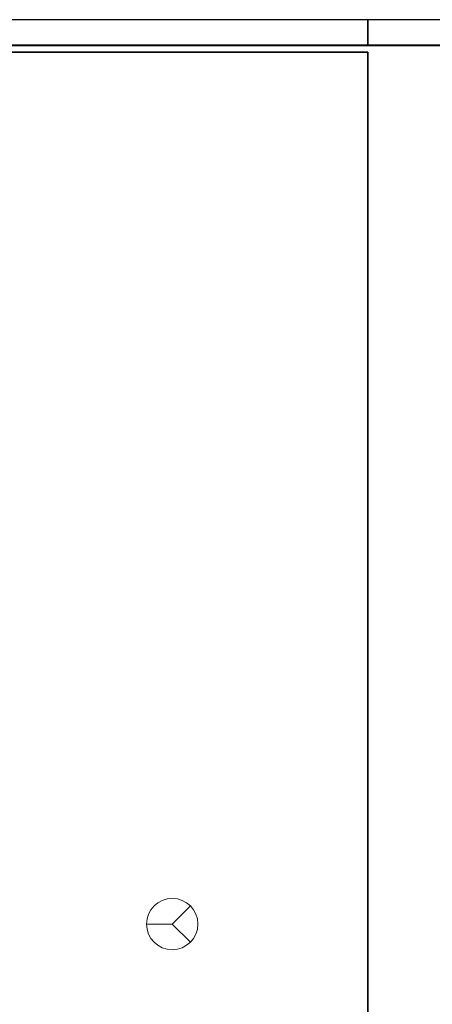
# Model space of a CAD drawing. Header units: metres. Extents: x 391.1 to 430.4, y 12.7 to 28.4.
# Tile 33 of 168: x 399.4 to 401, y 24.5 to 28.4. Entities that reach past the tile are written whole.
import ezdxf

# ---------------------------------------------------------------- set-up
doc = ezdxf.new("R2010")
doc.units = ezdxf.units.M
doc.layers.add('01_SUELOS', color=7, linetype='Continuous', lineweight=25, true_color=0x007f00)
for name, color, linetype, lineweight in [('A-DETL-GENF-OTLN', 7, 'Continuous', 18), ('A-WALL-____-MCUT', 7, 'Continuous', 25), ('A-WALL-____-OTLN', 7, 'Continuous', 25)]:
    doc.layers.add(name, color=color, linetype=linetype, lineweight=lineweight)

# ---------------------------------------------------------------- blocks, each defined once
blk = doc.blocks.new('Family - Forjat PS-1-153576-02_PCI_P0')
at = {"layer": '01_SUELOS', "color": 9, "true_color": 0xaad4aa}
for p, q in [((9.3567, 14.0532), (0, 14.0532)), ((0, 14.0532), (9.3567, 14.0532)), ((9.3567, 0), (9.3567, 14.0532)), ((9.3567, 14.0532), (9.3567, 0))]:
    blk.add_line(p, q, dxfattribs=at)
blk = doc.blocks.new('Family - Envans PB-155660-02_PCI_P0')
at = {"layer": 'A-WALL-____-MCUT', "color": 253, "true_color": 0xaaaaaa}
for p, q in [((0.7, 0.1), (0, 0.1)), ((0, 0.1), (0, 0)), ((0.7, 0), (0.7, 0.1)), ((0, 0), (0.7, 0))]:
    blk.add_line(p, q, dxfattribs=at)
at = {"layer": 'A-WALL-____-OTLN', "color": 253, "true_color": 0xaaaaaa}
for p, q in [((0.7, 0.1), (0, 0.1)), ((0, 0.1), (0, 0)), ((0.7, 0), (0.7, 0.1)), ((0, 0), (0.7, 0))]:
    blk.add_line(p, q, dxfattribs=at)
at = {"layer": 'A-WALL-____-OTLN', "color": 253, "lineweight": 18, "true_color": 0xaaaaaa}
blk.add_line((0, 0), (0.7, 0), dxfattribs=at)
blk = doc.blocks.new('Family - Envans PB-155694-02_PCI_P0')
at = {"layer": 'A-WALL-____-MCUT', "color": 253, "true_color": 0xaaaaaa}
for p, q in [((9.0567, 0.1), (0, 0.1)), ((0, 0.1), (0, 0)), ((0, 0), (9.0567, 0))]:
    blk.add_line(p, q, dxfattribs=at)
at = {"layer": 'A-WALL-____-OTLN', "color": 253, "true_color": 0xaaaaaa}
for p, q in [((9.0567, 0.1), (0, 0.1)), ((0, 0.1), (0, 0)), ((0, 0), (9.0567, 0))]:
    blk.add_line(p, q, dxfattribs=at)
at = {"layer": 'A-WALL-____-OTLN', "color": 253, "lineweight": 18, "true_color": 0xaaaaaa}
blk.add_line((0, 0), (9.0567, 0), dxfattribs=at)
blk = doc.blocks.new('Family - LONDR55-XX_ZZ-ARQ-CAA-M3D-Londres55-155971-02_PCI_P0')
at = {"layer": '01_SUELOS', "color": 9, "true_color": 0xaad4aa}
for p, q in [((4.1273, 15.0632), (1.4973, 15.0602)), ((4.1273, 15.0632), (1.4973, 15.0602)), ((4.1273, 15.0632), (1.4973, 15.0602)), ((1.4973, 15.0602), (4.1273, 15.0632))]:
    blk.add_line(p, q, dxfattribs=at)
blk = doc.blocks.new('LONDR55-XX_ZZ-ARQ-CAA-M3D-Londres55_ifc-1-02_PCI_P0')
at = {"layer": '01_SUELOS', "color": 253, "lineweight": 18, "true_color": 0xaaaaaa}
for name, p in [('Family - LONDR55-XX_ZZ-ARQ-CAA-M3D-Londres55-155971-02_PCI_P0', (397.3291, 13.2006)), ('Family - Forjat PS-1-153576-02_PCI_P0', (391.3997, 14.1806))]:
    blk.add_blockref(name, p, dxfattribs=at)
at = {"layer": 'A-WALL-____-OTLN', "color": 253, "lineweight": 18, "true_color": 0xaaaaaa, "rotation": 180}
for name, p in [('Family - Envans PB-155694-02_PCI_P0', (400.7564, 28.3608)), ('Family - Envans PB-155660-02_PCI_P0', (401.4564, 28.3608))]:
    blk.add_blockref(name, p, dxfattribs=at)
blk = doc.blocks.new('ZYR_12_01_08 Detectors - 01 Detector Òptic-539619-02_PCI_P0')
at = {"layer": 'A-DETL-GENF-OTLN', "color": 1, "true_color": 0xff0000}
for q in [(-0.0707, 0.0707), (0.0707, 0.0707), (0, -0.1)]:
    blk.add_line((0, 0), q, dxfattribs=at)
blk.add_circle((0, 0), 0.1, dxfattribs=at)

msp = doc.modelspace()

# ---------------------------------------------------------------- block references
at = {"lineweight": 5}
msp.add_blockref('LONDR55-XX_ZZ-ARQ-CAA-M3D-Londres55_ifc-1-02_PCI_P0', (0, 0), dxfattribs=at)
at = {"layer": 'A-DETL-GENF-OTLN', "color": 1, "true_color": 0xff0000, "rotation": 269.9999999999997}
msp.add_blockref('ZYR_12_01_08 Detectors - 01 Detector Òptic-539619-02_PCI_P0', (399.9943, 24.8369), dxfattribs=at)

doc.saveas('drawing.dxf')
